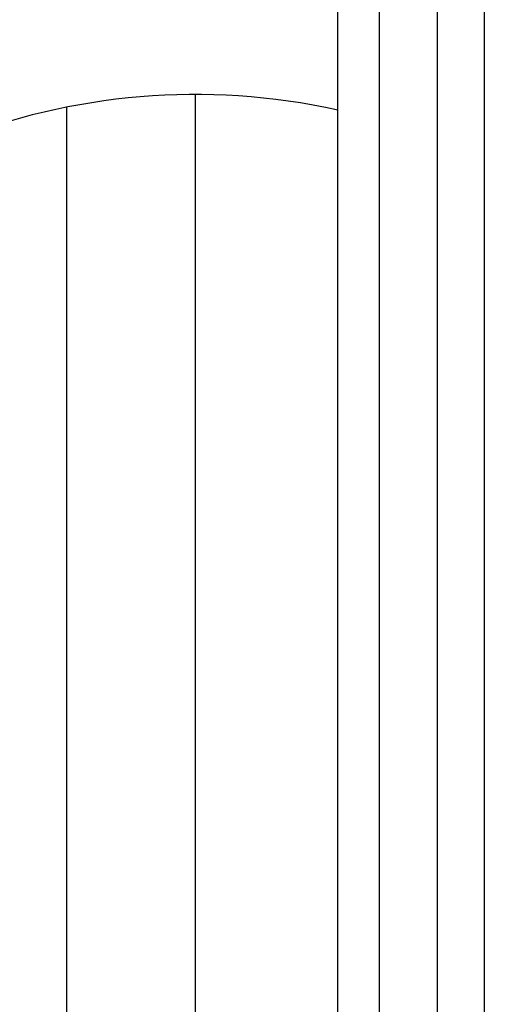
# Model space of a CAD drawing. Header units: inches. Extents: x 0 to 814, y 0 to 621.
# Tile 26 of 41: x 455 to 461, y 414 to 426. Entities that reach past the tile are written whole.
import ezdxf

# ---------------------------------------------------------------- set-up
doc = ezdxf.new("R2010")
doc.units = ezdxf.units.IN
doc.header["$LTSCALE"] = 10
doc.header["$MEASUREMENT"] = 0
doc.dimstyles.get("Standard").update_dxf_attribs({"dimtxt": 6, "dimasz": 6.5, "dimexe": 2.5, "dimexo": 3.5, "dimgap": 1.25, "dimtad": 0, "dimtih": 1, "dimtoh": 1, "dimdec": 1, "dimzin": 0, "dimdsep": 46, "dimtxsty": 'Standard', "dimcen": 0, "dimadec": 0, "dimazin": 0, "dimtfac": 1, "dimtdec": 1, "dimtofl": 0, "dimtmove": 0, "dimatfit": 3, "dimfxl": 0, "dimtolj": 1, "dimtzin": 0, "dimarcsym": 0})

# ---------------------------------------------------------------- blocks, each defined once
blk = doc.blocks.new('*D41')
at = {"color": 0, "lineweight": -2}
for p, q in [((414.592, 425.555), (414.592, 462.919)), ((460.817, 438.363), (460.817, 462.919)), ((419.092, 460.419), (428.323, 460.419)), ((456.317, 460.419), (448.823, 460.419))]:
    blk.add_line(p, q, dxfattribs=at)
at = {"color": 0}
for points in [[(419.092, 461.169), (419.092, 459.669), (414.592, 460.419)], [(456.317, 461.169), (456.317, 459.669), (460.817, 460.419)]]:
    blk.add_solid(points, dxfattribs=at)
at = {"layer": 'DEFPOINTS', "color": 0}
for p in [(414.592, 460.419), (460.817, 434.863), (414.592, 422.055)]:
    blk.add_point(p, dxfattribs=at)
at = {"color": 0, "lineweight": 15, "char_height": 4.5, "attachment_point": 5}
for s, insert in [('\\A1;46.2', (438.573, 463.919)), ('\\A1;[1.82]', (438.573, 456.919))]:
    blk.add_mtext(s, dxfattribs=dict(at, insert=insert))

msp = doc.modelspace()

# ---------------------------------------------------------------- linework, layer by layer
for p, q in [((458.78, 408.188), (458.78, 426.388)), ((459.264, 426.388), (459.264, 408.188)), ((459.942, 426.388), (459.942, 408.188)), ((460.492, 408.188), (460.492, 426.388)), ((457.117, 409.548), (457.117, 424.948)), ((455.617, 409.695), (455.617, 424.8))]:
    msp.add_line(p, q)
msp.add_arc((457.117, 417.248), 7.7, 77.5299, 282.4701)

# ---------------------------------------------------------------- dimensions: what is measured, and where the dimension line sits
at = {"lineweight": 15}
dim = msp.add_linear_dim(base=(414.592, 460.419), p1=(460.817, 434.863), p2=(414.592, 422.055), dimstyle='Standard', override={"dimtxt": 4.5, "dimasz": 4.5, "dimpost": '\\X'}, dxfattribs=at)
dim.commit()
dim.dimension.update_dxf_attribs({"geometry": '*D41', "text_midpoint": (438.573, 460.419), "dimtype": 160})

doc.saveas('drawing.dxf')
